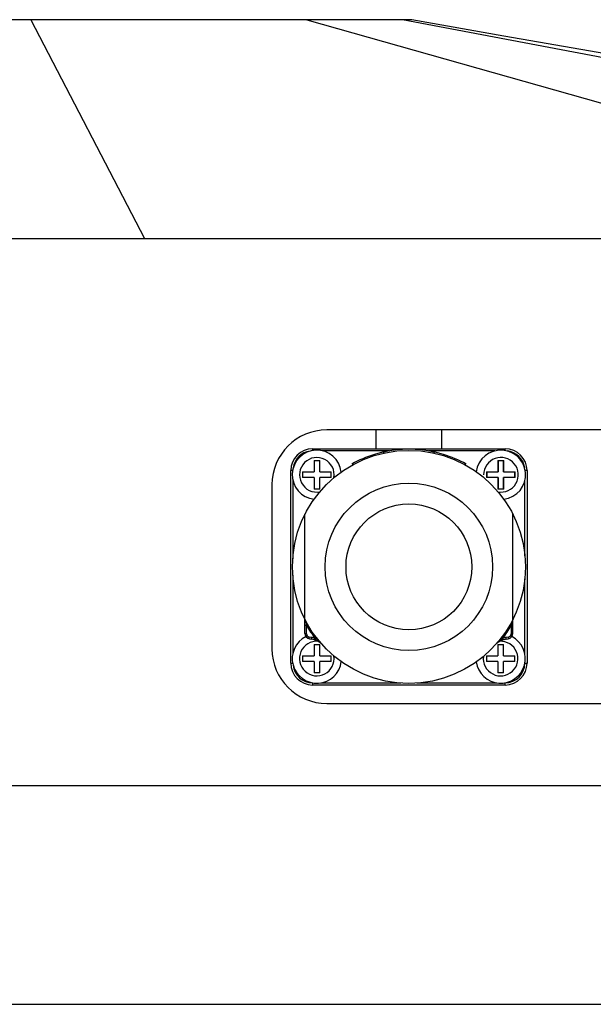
# Model space of a CAD drawing. Header units: millimetres. Extents: x -491 to 2059, y -393 to 795.
# Tile 31 of 256: x -306.66 to -301.42, y -60.35 to -51.35. Entities that reach past the tile are written whole.
import ezdxf

# ---------------------------------------------------------------- set-up
doc = ezdxf.new("R2010")
doc.units = ezdxf.units.MM
doc.header["$LTSCALE"] = 462.55
doc.layers.get('0').update_dxf_attribs({"linetype": 'CONTINUOUS'})
for name, color, linetype in [('1613603_PBL345', 7, 'CONTINUOUS'), ('_0219_COVER_TOP_PBL321', 7, 'CONTINUOUS'), ('_0302_DELTA_BOTTOM_COVER-3T_PBL419', 7, 'CONTINUOUS'), ('A2600102_ABL332', 7, 'CONTINUOUS'), ('CSPPN-ST-M2_5-5_PBL431', 7, 'CONTINUOUS'), ('CSPPN-ST-M2_5-5_PBL432', 7, 'CONTINUOUS'), ('CSPPN-ST-M2_5-5_PBL434', 7, 'CONTINUOUS'), ('CSPPN-ST-M2_5-5_PBL435', 7, 'CONTINUOUS'), ('CSPPN-ST-M2_5-5_PBL436', 7, 'CONTINUOUS'), ('DR1SM11A1001_ABL328', 7, 'CONTINUOUS'), ('DR1SM11P1003_PBL329', 7, 'CONTINUOUS'), ('E2030201_ABL344', 7, 'CONTINUOUS'), ('E2031601_ABL429', 7, 'CONTINUOUS'), ('M2000202_PBL433', 7, 'CONTINUOUS'), ('ST-8EP1N8AW400S_PBL430', 7, 'CONTINUOUS'), ('왼쪽_14_VBL319', 7, 'CONTINUOUS')]:
    doc.layers.add(name, color=color, linetype=linetype)

# ---------------------------------------------------------------- blocks, each defined once
blk = doc.blocks.new('_0219_COVER_TOP_PBL321', base_point=(1789.054, 3376.812))
at = {"layer": '_0219_COVER_TOP_PBL321', "color": 7}
for p, q in [((1877.541, 3411.812), (1657.724, 3411.812)), ((1573.636, 3391.812), (2000.453, 3391.812)), ((1914.773, 3374.312), (1869.773, 3374.312)), ((1864.773, 3369.312), (1864.773, 3354.312)), ((1869.773, 3349.312), (1914.773, 3349.312)), ((1634.622, 3341.812), (1955.789, 3341.812))]:
    blk.add_line(p, q, dxfattribs=at)
at = {"layer": '_0219_COVER_TOP_PBL321', "color": 2}
for p, q in [((1842.726, 3411.812), (1853.104, 3391.812)), ((1867.953, 3411.812), (1938.689, 3391.812)), ((1981.99, 3391.812), (1876.692, 3411.812))]:
    blk.add_line(p, q, dxfattribs=at)
at = {"layer": '_0219_COVER_TOP_PBL321', "color": 7}
blk.add_lwpolyline([(1908.272, 3406.558), (1902.507, 3407.496), (1894.602, 3408.824), (1885.96, 3410.319), (1877.543, 3411.812)], dxfattribs=at)
for centre, start, end in [((1869.773, 3369.312), 90.00001, 180.00001), ((1869.773, 3354.312), 180.00001, 270.00001)]:
    blk.add_arc(centre, 5, start, end, dxfattribs=at)
blk = doc.blocks.new('DR1SM11P1003_PBL329', base_point=(1776.573, 2961.638))
at = {"layer": 'DR1SM11P1003_PBL329', "color": 7}
blk.add_line((1606.766, 3321.812), (1946.381, 3321.812), dxfattribs=at)
blk = doc.blocks.new('DR1SM11A1001_ABL328', base_point=(1776.573, 2966.638))
at = {"layer": 'DR1SM11P1003_PBL329'}
blk.add_blockref('DR1SM11P1003_PBL329', (1776.573, 2961.638), dxfattribs=at)
blk = doc.blocks.new('ST-8EP1N8AW400S_PBL430', base_point=(1877.288, 3361.797))
at = {"layer": 'ST-8EP1N8AW400S_PBL430', "color": 2}
for p, q in [((1868.488, 3372.597), (1868.488, 3372.423)), ((1875.498, 3372.397), (1869.401, 3372.397)), ((1885.146, 3372.397), (1879.078, 3372.397)), ((1886.088, 3372.423), (1886.088, 3372.597)), ((1866.66, 3370.597), (1866.488, 3370.597)), ((1888.088, 3370.597), (1887.916, 3370.597)), ((1866.688, 3369.703), (1866.688, 3362.542)), ((1887.888, 3362.819), (1887.888, 3369.703)), ((1866.688, 3361.053), (1866.688, 3353.92)), ((1887.888, 3353.792), (1887.888, 3360.695)), ((1866.488, 3352.997), (1866.667, 3352.997)), ((1887.888, 3352.997), (1888.088, 3352.997)), ((1868.488, 3351.197), (1868.488, 3350.997)), ((1869.235, 3351.197), (1876.564, 3351.197)), ((1878.012, 3351.197), (1885.312, 3351.197)), ((1886.088, 3350.997), (1886.088, 3351.197))]:
    blk.add_line(p, q, dxfattribs=at)
at = {"layer": 'ST-8EP1N8AW400S_PBL430', "color": 7}
for p, q in [((1868.488, 3372.597), (1886.088, 3372.597)), ((1866.488, 3352.997), (1866.488, 3370.597)), ((1888.088, 3370.597), (1888.088, 3352.997)), ((1886.088, 3350.997), (1868.488, 3350.997))]:
    blk.add_line(p, q, dxfattribs=at)
for centre, start, end in [((1868.488, 3370.597), 90, 180), ((1886.088, 3370.597), 0, 90), ((1868.488, 3352.997), 180, 270), ((1886.088, 3352.997), 270, 360)]:
    blk.add_arc(centre, 2, start, end, dxfattribs=at)
at = {"layer": 'ST-8EP1N8AW400S_PBL430', "color": 2}
for centre, start, end in [((1868.488, 3370.597), 97.23319, 172.13841), ((1886.088, 3370.597), 7.86159, 84.24204), ((1868.488, 3352.997), 186.01046, 270), ((1886.088, 3352.997), 270, 360)]:
    blk.add_arc(centre, 1.8, start, end, dxfattribs=at)
blk = doc.blocks.new('E2031601_ABL429', base_point=(1877.288, 3361.797))
at = {"layer": 'ST-8EP1N8AW400S_PBL430'}
blk.add_blockref('ST-8EP1N8AW400S_PBL430', (1877.288, 3361.797), dxfattribs=at)
blk = doc.blocks.new('CSPPN-ST-M2_5-5_PBL431', base_point=(1869.348, 3370.212))
at = {"layer": 'CSPPN-ST-M2_5-5_PBL431', "color": 7}
for p, q in [((1868.613, 3371.512), (1868.613, 3370.472)), ((1868.613, 3371.512), (1869.133, 3371.512)), ((1869.133, 3370.472), (1869.133, 3371.512)), ((1867.573, 3370.472), (1867.573, 3369.952)), ((1867.573, 3370.472), (1868.613, 3370.472)), ((1868.613, 3369.952), (1867.573, 3369.952)), ((1868.613, 3369.952), (1868.613, 3368.912)), ((1869.133, 3370.472), (1870.173, 3370.472)), ((1869.133, 3368.912), (1869.133, 3369.952)), ((1870.173, 3369.952), (1869.133, 3369.952)), ((1870.173, 3369.952), (1870.173, 3370.472)), ((1869.133, 3368.912), (1868.613, 3368.912))]:
    blk.add_line(p, q, dxfattribs=at)
blk.add_arc((1868.873, 3370.212), 2.25, 6.4755, 263.60069, dxfattribs=at)
at = {"layer": 'CSPPN-ST-M2_5-5_PBL431', "color": 2}
blk.add_arc((1868.873, 3370.212), 1.583, 350.14364, 280.3457, dxfattribs=at)
blk = doc.blocks.new('CSPPN-ST-M2_5-5_PBL432', base_point=(1868.873, 3353.887))
at = {"layer": 'CSPPN-ST-M2_5-5_PBL432', "color": 7}
for p, q in [((1868.613, 3354.712), (1868.613, 3353.672)), ((1868.613, 3354.712), (1869.133, 3354.712)), ((1869.133, 3353.672), (1869.133, 3354.712)), ((1867.573, 3353.672), (1867.573, 3353.152)), ((1867.573, 3353.672), (1868.613, 3353.672)), ((1869.133, 3353.672), (1870.173, 3353.672)), ((1870.173, 3353.152), (1870.173, 3353.672)), ((1868.613, 3353.152), (1867.573, 3353.152)), ((1868.613, 3353.152), (1868.613, 3352.112)), ((1869.133, 3352.112), (1869.133, 3353.152)), ((1870.173, 3353.152), (1869.133, 3353.152)), ((1869.133, 3352.112), (1868.613, 3352.112))]:
    blk.add_line(p, q, dxfattribs=at)
blk.add_arc((1868.873, 3353.412), 2.25, 116.12444, 352.93681, dxfattribs=at)
at = {"layer": 'CSPPN-ST-M2_5-5_PBL432', "color": 2}
blk.add_arc((1868.873, 3353.412), 1.583, 85.46477, 8.66684, dxfattribs=at)
blk = doc.blocks.new('M2000202_PBL433', base_point=(1895.486, 3371.658))
at = {"layer": 'M2000202_PBL433', "color": 7}
for p, q in [((1874.273, 3374.312), (1874.273, 3372.597)), ((1880.273, 3374.312), (1880.273, 3372.597)), ((1902.773, 3374.312), (1902.773, 3372.597)), ((1911.773, 3374.312), (1911.773, 3372.597))]:
    blk.add_line(p, q, dxfattribs=at)
blk.add_circle((1915.673, 3370.212), 1.025, dxfattribs=at)
at = {"layer": 'M2000202_PBL433', "color": 134}
blk.add_arc((1915.673, 3370.212), 1.25, 255, 195, dxfattribs=at)
blk = doc.blocks.new('CSPPN-ST-M2_5-5_PBL434', base_point=(1885.198, 3370.683))
at = {"layer": 'CSPPN-ST-M2_5-5_PBL434', "color": 7}
for p, q in [((1885.413, 3371.512), (1885.413, 3370.472)), ((1885.413, 3371.512), (1885.933, 3371.512)), ((1885.933, 3370.472), (1885.933, 3371.512)), ((1884.373, 3370.472), (1884.373, 3369.952)), ((1884.373, 3370.472), (1885.413, 3370.472)), ((1885.413, 3369.952), (1884.373, 3369.952)), ((1885.413, 3369.952), (1885.413, 3368.912)), ((1885.933, 3370.472), (1885.963, 3370.472)), ((1885.933, 3368.912), (1885.933, 3369.952)), ((1885.963, 3369.952), (1885.933, 3369.952)), ((1886.973, 3369.952), (1886.973, 3370.472)), ((1885.933, 3368.912), (1885.413, 3368.912))]:
    blk.add_line(p, q, dxfattribs=at)
blk.add_arc((1885.673, 3370.212), 2.25, 85.71429, 172.95484, dxfattribs=at)
blk = doc.blocks.new('CSPPN-ST-M2_5-5_PBL435', base_point=(1885.208, 3353.767))
at = {"layer": 'CSPPN-ST-M2_5-5_PBL435', "color": 7}
for p, q in [((1885.413, 3354.712), (1885.413, 3353.672)), ((1885.413, 3354.712), (1885.933, 3354.712)), ((1885.933, 3353.672), (1885.933, 3354.712)), ((1884.373, 3353.672), (1884.373, 3353.152)), ((1884.373, 3353.672), (1885.413, 3353.672)), ((1885.933, 3353.672), (1886.973, 3353.672)), ((1886.973, 3353.152), (1886.973, 3353.672)), ((1885.413, 3353.152), (1884.373, 3353.152)), ((1885.413, 3353.152), (1885.413, 3352.112)), ((1885.933, 3352.112), (1885.933, 3353.152)), ((1886.973, 3353.152), (1885.933, 3353.152)), ((1885.933, 3352.112), (1885.413, 3352.112))]:
    blk.add_line(p, q, dxfattribs=at)
blk.add_arc((1885.673, 3353.412), 2.25, 187.57381, 63.28633, dxfattribs=at)
at = {"layer": 'CSPPN-ST-M2_5-5_PBL435', "color": 2}
blk.add_arc((1885.673, 3353.412), 1.583, 172.42345, 93.27652, dxfattribs=at)
blk = doc.blocks.new('CSPPN-ST-M2_5-5_PBL436', base_point=(1885.561, 3370.215))
at = {"layer": 'CSPPN-ST-M2_5-5_PBL436', "color": 7}
for p, q in [((1885.443, 3371.512), (1885.443, 3370.472)), ((1885.443, 3371.512), (1885.963, 3371.512)), ((1885.963, 3370.472), (1885.963, 3371.512)), ((1884.403, 3370.472), (1884.403, 3369.952)), ((1885.413, 3370.472), (1885.443, 3370.472)), ((1885.443, 3369.952), (1885.413, 3369.952)), ((1885.443, 3369.952), (1885.443, 3368.912)), ((1885.963, 3370.472), (1887.003, 3370.472)), ((1885.963, 3368.912), (1885.963, 3369.952)), ((1887.003, 3369.952), (1885.963, 3369.952)), ((1887.003, 3369.952), (1887.003, 3370.472)), ((1885.963, 3368.912), (1885.443, 3368.912))]:
    blk.add_line(p, q, dxfattribs=at)
blk.add_arc((1885.703, 3370.212), 2.25, 276.39931, 94.28571, dxfattribs=at)
at = {"layer": 'CSPPN-ST-M2_5-5_PBL436', "color": 2}
blk.add_arc((1885.703, 3370.212), 1.583, 259.65666, 180, dxfattribs=at)
blk = doc.blocks.new('A2600102_ABL332', base_point=(1892.47, 3362.472))
at = {"layer": 'CSPPN-ST-M2_5-5_PBL431'}
blk.add_blockref('CSPPN-ST-M2_5-5_PBL431', (1869.348, 3370.212), dxfattribs=at)
at = {"layer": 'CSPPN-ST-M2_5-5_PBL432'}
blk.add_blockref('CSPPN-ST-M2_5-5_PBL432', (1868.873, 3353.887), dxfattribs=at)
at = {"layer": 'CSPPN-ST-M2_5-5_PBL434'}
blk.add_blockref('CSPPN-ST-M2_5-5_PBL434', (1885.198, 3370.683), dxfattribs=at)
at = {"layer": 'CSPPN-ST-M2_5-5_PBL435'}
blk.add_blockref('CSPPN-ST-M2_5-5_PBL435', (1885.208, 3353.767), dxfattribs=at)
at = {"layer": 'CSPPN-ST-M2_5-5_PBL436'}
blk.add_blockref('CSPPN-ST-M2_5-5_PBL436', (1885.561, 3370.215), dxfattribs=at)
at = {"layer": 'E2031601_ABL429'}
blk.add_blockref('E2031601_ABL429', (1877.288, 3361.797), dxfattribs=at)
at = {"layer": 'M2000202_PBL433'}
blk.add_blockref('M2000202_PBL433', (1895.486, 3371.658), dxfattribs=at)
blk = doc.blocks.new('1613603_PBL345', base_point=(1877.288, 3361.797))
at = {"layer": '1613603_PBL345', "color": 7}
for p, q in [((1874.973, 3372.295), (1874.995, 3372.197)), ((1879.603, 3372.295), (1879.581, 3372.197)), ((1867.788, 3355.717), (1867.788, 3366.611)), ((1886.788, 3355.717), (1886.788, 3366.611)), ((1867.931, 3355.679), (1867.929, 3356.445)), ((1886.647, 3356.445), (1886.645, 3355.679)), ((1868.201, 3355.224), (1868.42, 3355.186)), ((1886.156, 3355.186), (1886.375, 3355.224)), ((1885.343, 3354.83), (1885.411, 3354.881)), ((1885.411, 3354.881), (1885.485, 3354.931))]:
    blk.add_line(p, q, dxfattribs=at)
at = {"layer": '1613603_PBL345', "color": 2}
for p, q in [((1886.764, 3356.93), (1886.748, 3356.863)), ((1886.766, 3356.94), (1886.764, 3356.931)), ((1868.399, 3355.342), (1868.18, 3355.382)), ((1886.396, 3355.382), (1886.177, 3355.342))]:
    blk.add_line(p, q, dxfattribs=at)
at = {"layer": '1613603_PBL345', "color": 7}
for points in [[(1868.704, 3355.113), (1868.815, 3355.072), (1868.898, 3355.035), (1868.962, 3355.004), (1869.011, 3354.978), (1869.049, 3354.956), (1869.081, 3354.937)], [(1869.081, 3354.937), (1869.108, 3354.919), (1869.133, 3354.903), (1869.155, 3354.889), (1869.174, 3354.875), (1869.191, 3354.863), (1869.206, 3354.851), (1869.219, 3354.842), (1869.229, 3354.834), (1869.233, 3354.83)], [(1885.485, 3354.931), (1885.518, 3354.95), (1885.556, 3354.972), (1885.605, 3354.999), (1885.67, 3355.031), (1885.755, 3355.069), (1885.872, 3355.113)]]:
    blk.add_lwpolyline(points, dxfattribs=at)
for radius in [10.65, 5.75]:
    blk.add_circle((1877.288, 3361.797), radius, dxfattribs=at)
at = {"layer": '1613603_PBL345', "color": 2}
blk.add_circle((1877.288, 3361.797), 7.65, dxfattribs=at)
at = {"layer": '1613603_PBL345', "color": 7}
for centre, radius, start, end in [((1877.288, 3361.797), 10.75, 77.56623, 102.43377), ((1877.309, 3361.747), 10.804, 107.1198, 119.04917), ((1877.281, 3361.829), 10.717, 104.68729, 107.1046), ((1877.266, 3361.884), 10.66, 102.42069, 104.68718), ((1877.31, 3361.884), 10.66, 75.31279, 77.5793), ((1877.295, 3361.829), 10.717, 72.89539, 75.31268), ((1877.267, 3361.747), 10.804, 60.95082, 72.88019), ((1868.288, 3355.717), 0.5, 180, 259.99193), ((1886.288, 3355.717), 0.5, 280.00807, 360), ((1868.083, 3353.277), 1.938, 76.57301, 79.99956), ((1868.081, 3353.266), 1.95, 71.34356, 76.56931), ((1886.495, 3353.266), 1.949, 102.9035, 108.65671), ((1886.493, 3353.278), 1.937, 100.00019, 102.89851)]:
    blk.add_arc(centre, radius, start, end, dxfattribs=at)
at = {"layer": '1613603_PBL345', "color": 2}
for centre, radius, start, end in [((1900.62, 3364.54), 33.678, 193.22018, 193.90798), ((1877.288, 3361.797), 10.782, 209.76275, 217.31604), ((1877.288, 3361.797), 10.782, 322.68402, 330.23729), ((1854.971, 3364.295), 32.634, 346.08153, 346.83569), ((1868.234, 3355.68), 0.303, 180.1814, 259.74829), ((1868.018, 3353.22), 2.157, 71.17962, 79.80503), ((1866.903, 3352.593), 3.225, 53.59609, 55.84496), ((1887.675, 3352.591), 3.227, 124.15578, 126.41048), ((1886.558, 3353.22), 2.156, 100.19476, 108.82017), ((1886.342, 3355.68), 0.303, 280.25222, 359.82088)]:
    blk.add_arc(centre, radius, start, end, dxfattribs=at)
for points, knots in [([(1867.788, 3356.479), (1867.788, 3356.464), (1867.857, 3356.453), (1867.895, 3356.447), (1867.929, 3356.445)], [0, 0, 0, 0, 0.301648, 1, 1, 1, 1]), ([(1867.834, 3356.838), (1867.831, 3356.849), (1867.823, 3356.882), (1867.819, 3356.918), (1867.81, 3356.94)], [0, 0, 0, 0, 0.310851, 1, 1, 1, 1]), ([(1886.788, 3356.478), (1886.787, 3356.464), (1886.719, 3356.453), (1886.681, 3356.447), (1886.647, 3356.445)], [0, 0, 0, 0, 0.305704, 1, 1, 1, 1]), ([(1867.788, 3355.717), (1867.788, 3355.701), (1867.857, 3355.687), (1867.896, 3355.681), (1867.931, 3355.679)], [0, 0, 0, 0, 0.306177, 1, 1, 1, 1]), ([(1868.201, 3355.224), (1868.184, 3355.227), (1868.173, 3355.3), (1868.176, 3355.345), (1868.18, 3355.382)], [0, 0, 0, 0, 0.320624, 1, 1, 1, 1]), ([(1868.42, 3355.186), (1868.403, 3355.189), (1868.393, 3355.261), (1868.395, 3355.306), (1868.399, 3355.342)], [0, 0, 0, 0, 0.319841, 1, 1, 1, 1]), ([(1868.704, 3355.113), (1868.689, 3355.118), (1868.697, 3355.189), (1868.704, 3355.228), (1868.713, 3355.261)], [0, 0, 0, 0, 0.307324, 1, 1, 1, 1]), ([(1885.872, 3355.113), (1885.887, 3355.118), (1885.879, 3355.189), (1885.872, 3355.228), (1885.863, 3355.261)], [0, 0, 0, 0, 0.307329, 1, 1, 1, 1]), ([(1886.156, 3355.186), (1886.173, 3355.189), (1886.184, 3355.261), (1886.181, 3355.306), (1886.177, 3355.342)], [0, 0, 0, 0, 0.319836, 1, 1, 1, 1]), ([(1886.375, 3355.224), (1886.392, 3355.227), (1886.403, 3355.3), (1886.4, 3355.345), (1886.396, 3355.382)], [0, 0, 0, 0, 0.320908, 1, 1, 1, 1]), ([(1886.788, 3355.717), (1886.788, 3355.701), (1886.719, 3355.687), (1886.68, 3355.681), (1886.645, 3355.679)], [0, 0, 0, 0, 0.306213, 1, 1, 1, 1]), ([(1869.224, 3354.84), (1869.216, 3354.849), (1869.172, 3354.89), (1869.128, 3354.932), (1869.093, 3354.964)], [0, 0, 0, 0, 0.208031, 1, 1, 1, 1]), ([(1885.483, 3354.963), (1885.448, 3354.932), (1885.404, 3354.89), (1885.36, 3354.849), (1885.352, 3354.84)], [0, 0, 0, 0, 0.791979, 1, 1, 1, 1])]:
    blk.add_open_spline(points, degree=3, knots=knots, dxfattribs=at)
for points in [[(1869.093, 3354.964), (1869.004, 3355.042), (1868.912, 3355.118), (1868.817, 3355.188)], [(1885.759, 3355.188), (1885.664, 3355.117), (1885.572, 3355.042), (1885.483, 3354.963)]]:
    blk.add_open_spline(points, degree=3, dxfattribs=at)
blk = doc.blocks.new('E2030201_ABL344', base_point=(1877.288, 3361.797))
at = {"layer": '1613603_PBL345'}
blk.add_blockref('1613603_PBL345', (1877.288, 3361.797), dxfattribs=at)
blk = doc.blocks.new('_0302_DELTA_BOTTOM_COVER-3T_PBL419', base_point=(1890.154, 3282.812))
at = {"layer": '_0302_DELTA_BOTTOM_COVER-3T_PBL419', "color": 7}
blk.add_line((1799.574, 3341.812), (1955.747, 3341.812), dxfattribs=at)
blk = doc.blocks.new('왼쪽_14_VBL319', base_point=(1776.573, 3006.638))
at = {"layer": '_0219_COVER_TOP_PBL321'}
blk.add_blockref('_0219_COVER_TOP_PBL321', (1789.054, 3376.812), dxfattribs=at)
at = {"layer": '_0302_DELTA_BOTTOM_COVER-3T_PBL419'}
blk.add_blockref('_0302_DELTA_BOTTOM_COVER-3T_PBL419', (1890.154, 3282.812), dxfattribs=at)
at = {"layer": 'A2600102_ABL332'}
blk.add_blockref('A2600102_ABL332', (1892.47, 3362.472), dxfattribs=at)
at = {"layer": 'DR1SM11A1001_ABL328'}
blk.add_blockref('DR1SM11A1001_ABL328', (1776.573, 2966.638), dxfattribs=at)
at = {"layer": 'E2030201_ABL344'}
blk.add_blockref('E2030201_ABL344', (1877.288, 3361.797), dxfattribs=at)
blk = doc.blocks.new('W1')
at = {"layer": '왼쪽_14_VBL319'}
blk.add_blockref('왼쪽_14_VBL319', (1776.5735, 3006.6379), dxfattribs=at)

msp = doc.modelspace()

# ---------------------------------------------------------------- block references
at = {"xscale": 0.1, "yscale": 0.1, "zscale": 0.1}
msp.add_blockref('W1', (-490.8323, -392.5342), dxfattribs=at)

doc.saveas('drawing.dxf')
